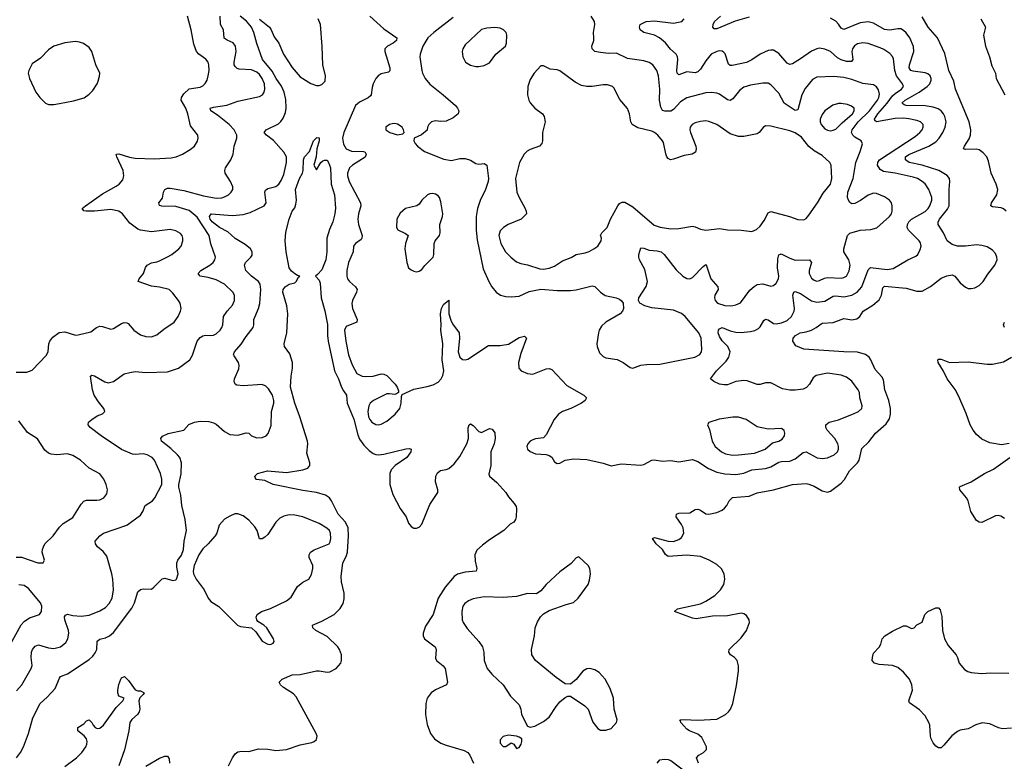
# Model space of a CAD drawing. Header units: inches. Extents: x 1550315 to 1685896, y 510706 to 640504.
# Tile 247 of 256: x 1611397 to 1618676, y 571324 to 576805. Entities that reach past the tile are written whole.
import ezdxf

# ---------------------------------------------------------------- set-up
doc = ezdxf.new("R2010")
doc.units = ezdxf.units.IN
doc.header["$MEASUREMENT"] = 0
doc.layers.add('B6517', color=7, linetype='Continuous')

msp = doc.modelspace()

# ---------------------------------------------------------------- linework, layer by layer
at = {"layer": 'B6517', "color": 5}
for points, elevation in [([(1611370, 574200.7), (1611450, 574200.5), (1611490, 574214), (1611595.6, 574324.4), (1611607.6, 574352.4), (1611611.2, 574410), (1611618.7, 574430), (1611640.7, 574459.3), (1611687.9, 574492.1), (1611730, 574498.8), (1611810, 574473.8), (1611830, 574474.9), (1611922.8, 574497.2), (1611964.5, 574530), (1611990, 574539.6), (1612010, 574538.3), (1612070, 574518.7), (1612090, 574522), (1612150, 574559.5), (1612170, 574567), (1612190, 574564.4), (1612198.7, 574558.7), (1612240.4, 574510), (1612290, 574474.9), (1612330, 574463.6), (1612370, 574462), (1612410, 574476), (1612461.8, 574518.2), (1612539.6, 574570), (1612567.6, 574610), (1612585.6, 574650), (1612589.5, 574669.5), (1612582, 574710), (1612570, 574729.2), (1612530, 574784.5), (1612500.9, 574810), (1612430, 574827.8), (1612370, 574834.7), (1612273.2, 574870), (1612280.9, 574890), (1612311.8, 574930), (1612327.2, 574972.8), (1612339, 574990), (1612370, 575007.7), (1612410, 575014.4), (1612430, 575022.4), (1612490, 575052.4), (1612520.9, 575070), (1612572.3, 575110), (1612590, 575131), (1612601.6, 575170), (1612602.4, 575190), (1612596.9, 575210), (1612585.6, 575225.6), (1612550, 575245.1), (1612510, 575253.7), (1612370, 575236.3), (1612290, 575249.5), (1612270, 575257), (1612210, 575299.7), (1612156, 575370), (1612129.5, 575390), (1612070, 575401), (1611949.1, 575389.1), (1611889, 575389), (1611872, 575392), (1611859.3, 575410), (1611882, 575430), (1612010, 575516.5), (1612110, 575573.8), (1612133, 575590), (1612159.6, 575620.4), (1612166.4, 575650), (1612161.2, 575690), (1612115.1, 575790), (1612110, 575810.7), (1612130, 575813.4), (1612208.4, 575788.4), (1612250, 575781.4), (1612390, 575776.5), (1612516.3, 575783.7), (1612553.2, 575790), (1612599.3, 575810), (1612655.9, 575844.1), (1612689.8, 575870.2), (1612712.4, 575907.6), (1612716.3, 575930), (1612713.3, 575950), (1612660.6, 576020.6), (1612639.8, 576110), (1612624.1, 576150), (1612591.2, 576210), (1612594.1, 576230), (1612610, 576255.5), (1612650, 576294.1), (1612730, 576306.8), (1612750, 576316.5), (1612767.3, 576332.7), (1612781.9, 576358.1), (1612791.2, 576388.8), (1612797.5, 576430), (1612796.2, 576470), (1612788.9, 576490), (1612772.1, 576512.1), (1612721.3, 576550), (1612703.5, 576570), (1612684.9, 576624.9), (1612664.1, 576730), (1612637.7, 576830)], 580), ([(1611372.4, 571350), (1611402.4, 571390), (1611424.2, 571430), (1611461.8, 571530), (1611494.4, 571645.6), (1611547.1, 571750), (1611600.9, 571799.1), (1611658.5, 571861.5), (1611690, 571938.8), (1611699.3, 571950), (1611750, 571970.3), (1611910, 572076.1), (1611938.5, 572101.5), (1611955.4, 572124.6), (1611966.6, 572150), (1611970, 572210.6), (1611990, 572226.3), (1612030, 572236.5), (1612060.7, 572250), (1612090, 572274.9), (1612225.5, 572454.5), (1612245.8, 572494.2), (1612270, 572577.3), (1612290, 572593), (1612310, 572599.3), (1612370, 572597.3), (1612389.6, 572610.4), (1612450, 572673.4), (1612470, 572677.3), (1612530, 572661), (1612550, 572664.7), (1612555.3, 572670), (1612568.7, 572710), (1612558, 572758), (1612559.3, 572790), (1612566.6, 572810), (1612593.1, 572846.9), (1612607.8, 572890), (1612613.6, 572950), (1612629.7, 573030), (1612620.7, 573110), (1612595.4, 573215.4), (1612587, 573290), (1612573.2, 573350), (1612573.5, 573370), (1612590.9, 573449.1), (1612591.9, 573530), (1612579.9, 573570), (1612563.2, 573590), (1612515.2, 573635.2), (1612444.2, 573690), (1612439.5, 573710), (1612452.6, 573727.4), (1612493.7, 573746.3), (1612609.2, 573770), (1612648.2, 573811.8), (1612689, 573831), (1612730, 573838.6), (1612794.7, 573834.7), (1612830, 573826), (1612850, 573815.5), (1612910, 573761.3), (1612950, 573739.5), (1613010, 573734), (1613070, 573752.4), (1613090, 573748), (1613110, 573728.2), (1613150, 573715.5), (1613190, 573718), (1613219, 573730), (1613233.1, 573746.9), (1613254.9, 573805.1), (1613257.4, 573910), (1613275.4, 573970), (1613276.4, 573990), (1613265.1, 574030), (1613237.2, 574077.2), (1613216.4, 574096.4), (1613190, 574109.7), (1613050, 574098.4), (1613002.7, 574102.7), (1612988.7, 574110), (1612981.2, 574130), (1612984.5, 574150), (1613016, 574224), (1613018.3, 574250), (1613013.7, 574270), (1612981.4, 574321.4), (1612978.5, 574330), (1612983.9, 574350), (1613033.5, 574406.5), (1613070, 574463.7), (1613121.6, 574530), (1613127.6, 574550), (1613127.6, 574590), (1613162.3, 574670), (1613171.6, 574708.4), (1613179.9, 574810), (1613174, 574850), (1613162.7, 574870), (1613109.7, 574910), (1613069.7, 574950), (1613059.2, 574990), (1613066.2, 575010), (1613105.4, 575050), (1613114.8, 575065.2), (1613115.8, 575090), (1613104, 575110), (1613064.2, 575144.2), (1612990, 575188.2), (1612936.5, 575236.5), (1612874.2, 575270), (1612819.8, 575310), (1612804.1, 575330), (1612799.8, 575350), (1612811.2, 575368.8), (1612970, 575356.4), (1613050, 575364.4), (1613100.2, 575379.8), (1613203.7, 575430), (1613218.4, 575450), (1613208.3, 575530), (1613214.5, 575545.5), (1613230, 575557.3), (1613290, 575571.2), (1613312.1, 575587.9), (1613330, 575616), (1613350, 575661.3), (1613368.4, 575750), (1613369, 575790), (1613350, 575824.8), (1613272.7, 575912.7), (1613222.4, 575950), (1613203.6, 575970), (1613218, 575990), (1613310, 576036.1), (1613328.4, 576051.6), (1613343.7, 576076.3), (1613361.1, 576118.9), (1613366, 576150), (1613364.6, 576215.4), (1613351.6, 576270), (1613332.2, 576312.2), (1613292.1, 576370), (1613263.9, 576423.9), (1613192.2, 576510), (1613149.1, 576629.1), (1613128.7, 576708.7), (1613109.8, 576750), (1613074.6, 576794.6), (1613027.4, 576830)], 540), ([(1611374.1, 571845.9), (1611412.7, 571890), (1611482.4, 572010), (1611487.9, 572032.1), (1611482.6, 572090), (1611485.2, 572130), (1611492.4, 572150), (1611510, 572174.2), (1611535.4, 572184.6), (1611610, 572163.2), (1611650, 572156.9), (1611698.4, 572170), (1611737.9, 572202.1), (1611753.5, 572230), (1611760.3, 572270), (1611757.5, 572290), (1611729.3, 572370), (1611728.7, 572391.3), (1611736.1, 572403.9), (1611750, 572410.2), (1611790, 572400.5), (1611850, 572396.8), (1611910, 572404.2), (1611990, 572436.5), (1612030, 572461.5), (1612059.2, 572490), (1612080.3, 572530), (1612089.8, 572590), (1612086.2, 572670), (1612078.9, 572710), (1612040.6, 572840.6), (1612014.2, 572874.2), (1611971.6, 572910), (1611956.2, 572930), (1611954.5, 572950), (1611989.6, 572990), (1612015.1, 573010), (1612189.8, 573070.2), (1612290, 573143.7), (1612307.1, 573170), (1612325.5, 573214.5), (1612378.4, 573250), (1612396.9, 573270), (1612446.4, 573370), (1612447.4, 573410), (1612437.7, 573450), (1612392.6, 573550), (1612375.6, 573570), (1612339.3, 573590), (1612310, 573596.1), (1612250, 573590.9), (1612230, 573593.3), (1612148.4, 573628.4), (1611998, 573730), (1611917.2, 573790), (1611902.7, 573810), (1611906, 573830), (1611929.3, 573850), (1611970, 573876.5), (1612010, 573892.7), (1612027.3, 573910), (1612019.7, 573930), (1611979.7, 573979.7), (1611947.2, 574030), (1611934.8, 574070), (1611921.2, 574170), (1611930, 574177.3), (1611950, 574172.2), (1612027.1, 574127.1), (1612050, 574120.4), (1612089.6, 574130.4), (1612170, 574187.7), (1612210, 574198.4), (1612250, 574204.9), (1612330, 574196.5), (1612490, 574203.1), (1612570, 574230.5), (1612654.5, 574290), (1612674.8, 574325.2), (1612709.8, 574430), (1612730, 574454.9), (1612750, 574468.9), (1612770, 574472.7), (1612810, 574470.2), (1612830, 574473.6), (1612850, 574483.6), (1612878.5, 574510), (1612892.1, 574530), (1612898, 574550), (1612904.2, 574610), (1612929.8, 574650), (1612970, 574695.8), (1612985.6, 574730), (1612983.9, 574770), (1612972.3, 574790), (1612909.7, 574850), (1612850, 574882.7), (1612790, 574899.2), (1612730, 574908.4), (1612720.4, 574920.4), (1612717.4, 574930), (1612736.4, 574950), (1612803.5, 574990), (1612826.6, 575010), (1612840.3, 575030), (1612844.8, 575050), (1612809.1, 575149.1), (1612797, 575210), (1612710, 575345.4), (1612650, 575394), (1612550, 575422.9), (1612446.4, 575426.4), (1612431.2, 575431.2), (1612424.2, 575450), (1612453.5, 575486.5), (1612459.4, 575530), (1612468.6, 575550), (1612490, 575559), (1612510, 575559.4), (1612610, 575543.3), (1612756.2, 575503.8), (1612850, 575485.6), (1612890, 575488.1), (1612910, 575494.3), (1612940.7, 575510), (1612960.5, 575530), (1612971.5, 575550), (1612973, 575570), (1612955.4, 575610), (1612915.4, 575670), (1612912.6, 575690), (1612917.4, 575710), (1612958.3, 575770), (1612975.8, 575810), (1612983, 575870), (1613002.7, 575930), (1613001.2, 575950), (1612981.2, 575990), (1612946.2, 576030), (1612859.1, 576099.1), (1612809.7, 576130), (1612805.6, 576150), (1612830, 576158.2), (1612927.9, 576172.1), (1613010, 576201.7), (1613170, 576237), (1613191.8, 576248.2), (1613203.5, 576270), (1613208.3, 576290), (1613206, 576330), (1613189.8, 576370), (1613170, 576398.5), (1613150, 576417.4), (1613110, 576432.9), (1613019.8, 576439.8), (1613004.8, 576444.8), (1612990, 576457.6), (1612983.5, 576470), (1612981.2, 576490), (1612997.6, 576570), (1612993.3, 576610), (1612974.4, 576634.4), (1612930, 576652.6), (1612908, 576668), (1612903.9, 576730), (1612880.3, 576770), (1612878.8, 576830)], 560), ([(1613984.9, 576830), (1614090, 576738), (1614184.9, 576670), (1614182, 576650), (1614157.3, 576630), (1614114.8, 576610), (1614097.3, 576590), (1614096.4, 576570), (1614133.7, 576450), (1614134.2, 576425.8), (1614123.4, 576416.6), (1614070, 576403.9), (1614046, 576390), (1614030, 576369.6), (1614011.1, 576330), (1614002.6, 576302.6), (1613995.6, 576250), (1613990, 576241.6), (1613973.2, 576226.8), (1613910, 576196.2), (1613879, 576170), (1613791.9, 575970), (1613784, 575930), (1613790, 575884.4), (1613810.2, 575850), (1613850, 575833.4), (1613939.1, 575830), (1613950, 575824.6), (1613957.8, 575810), (1613950, 575787.4), (1613856.9, 575730), (1613835.2, 575710), (1613821, 575670), (1613820.6, 575650), (1613831.8, 575610), (1613916.9, 575450), (1613919, 575430), (1613901.2, 575370), (1613896.2, 575330), (1613902.2, 575290), (1613929.1, 575210), (1613927.2, 575190), (1613920.2, 575179.8), (1613879.1, 575150), (1613863.8, 575130), (1613861.1, 575090), (1613827.3, 575010), (1613815.3, 574950), (1613814.9, 574910), (1613820.5, 574890), (1613835.5, 574870), (1613879.1, 574830), (1613892.2, 574810), (1613887.4, 574790), (1613857.2, 574730), (1613853, 574707), (1613857.1, 574670), (1613892.6, 574590), (1613890.4, 574570), (1613810, 574536.9), (1613796.9, 574510), (1613807.8, 574430), (1613828.8, 574328.8), (1613853.8, 574253.8), (1613890, 574188.9), (1613927.7, 574170), (1613953, 574167), (1614009.8, 574170.2), (1614070, 574188.4), (1614090, 574186), (1614110, 574174.9), (1614173.7, 574110), (1614188.4, 574090), (1614197.3, 574062.7), (1614198, 574050), (1614181.4, 574038.6), (1614170, 574035.1), (1614130, 574040.5), (1614110, 574038.5), (1614012.4, 573990), (1613988.9, 573970), (1613976.9, 573950), (1613971.2, 573908.8), (1613976.3, 573870), (1613984.1, 573850), (1614000.2, 573830), (1614030, 573812.4), (1614050, 573810.2), (1614070, 573815.5), (1614110, 573836.5), (1614171.6, 573890), (1614206, 573930), (1614216.9, 573970), (1614220.2, 574019.8), (1614225.2, 574034.8), (1614310, 574073.1), (1614410, 574092.9), (1614452.9, 574107.1), (1614490, 574127), (1614512.6, 574150), (1614525, 574175), (1614531.9, 574210), (1614519, 574290), (1614524.8, 574410), (1614509.8, 574510), (1614512.4, 574550), (1614507.4, 574630), (1614515.8, 574670), (1614530, 574700.5), (1614570, 574732), (1614570.3, 574629.7), (1614584, 574584), (1614597.3, 574557.3), (1614644.7, 574490), (1614647.5, 574450), (1614638.6, 574350), (1614650, 574310.6), (1614670, 574292.7), (1614690, 574290.4), (1614710, 574296.4), (1614862, 574398), (1614950, 574397.1), (1615010, 574405.5), (1615090, 574456.3), (1615130, 574466), (1615142.8, 574450), (1615101.7, 574338.3), (1615083.6, 574270), (1615087.7, 574230), (1615104.4, 574210), (1615150, 574188.8), (1615190, 574184.9), (1615290, 574225.5), (1615310, 574228), (1615330, 574220.5), (1615442, 574102), (1615566.8, 574030), (1615586.8, 574010), (1615577.3, 573990), (1615550.7, 573970), (1615470.5, 573930), (1615410, 573908.9), (1615381.3, 573890), (1615348.9, 573851.1), (1615290, 573737), (1615270, 573713.6), (1615210, 573706.3), (1615190, 573699.7), (1615170, 573689.5), (1615152.7, 573670), (1615147, 573650), (1615151.8, 573631.8), (1615170, 573612.4), (1615210, 573597), (1615290, 573590.4), (1615310, 573583.8), (1615330.4, 573570.4), (1615350, 573538), (1615370, 573524), (1615390, 573527.3), (1615429.7, 573550.3), (1615490, 573560.3), (1615590, 573554.7), (1615710, 573527.9), (1615770, 573506.5), (1615843, 573523), (1615990, 573513.1), (1616010, 573516.5), (1616070, 573550.4), (1616086.9, 573553.1), (1616150, 573541.7), (1616210, 573545.8), (1616270, 573536.1), (1616370, 573554.4), (1616410, 573540.2), (1616490, 573488.2), (1616550, 573461), (1616610, 573448.1), (1616690, 573443.5), (1616750, 573452.4), (1616810, 573477), (1616911.6, 573488.4), (1616950, 573501.3), (1617010, 573533.6), (1617030, 573539.5), (1617090, 573541.6), (1617130, 573559.8), (1617190, 573605.5), (1617210, 573610.2), (1617293.2, 573566.8), (1617330, 573561), (1617370, 573567.7), (1617418, 573590), (1617441.7, 573610), (1617450.9, 573630), (1617450.8, 573650), (1617445.3, 573670), (1617423.5, 573710), (1617365.7, 573770), (1617355.4, 573790), (1617357.4, 573810), (1617380.9, 573830), (1617450, 573848.2), (1617566.3, 573893.7), (1617599.3, 573910), (1617622.7, 573930), (1617625.1, 573950), (1617608.5, 574010), (1617605.7, 574050), (1617596.4, 574070), (1617550, 574133.6), (1617510, 574163), (1617470, 574178), (1617370, 574192.6), (1617285.1, 574174.9), (1617262.6, 574157.4), (1617236.5, 574110), (1617214.4, 574085.6), (1617190, 574075.3), (1617130, 574067.3), (1617090, 574065.7), (1617035.5, 574075.5), (1616950, 574121.6), (1616910, 574121.6), (1616870.3, 574109.7), (1616850, 574108.3), (1616775.4, 574135.4), (1616750, 574138.8), (1616690, 574131.7), (1616630, 574106.8), (1616605.4, 574105.4), (1616570, 574112.1), (1616529, 574130), (1616504, 574150), (1616548.4, 574210), (1616620.2, 574279.8), (1616639.1, 574310), (1616649.8, 574350), (1616632.9, 574390), (1616590, 574431.7), (1616570, 574462.3), (1616561.6, 574490), (1616563.9, 574510), (1616570, 574520.9), (1616590, 574530.1), (1616650, 574505), (1616690, 574496.2), (1616730, 574493.1), (1616800.2, 574499.8), (1616832.2, 574507.8), (1616858.1, 574521.9), (1616870, 574533.7), (1616898.2, 574581.8), (1616910, 574591.4), (1616930, 574585.8), (1616970, 574559.3), (1616990, 574556.3), (1617030, 574564.1), (1617070, 574580.7), (1617103.1, 574610), (1617122, 574650), (1617123.9, 574670), (1617113.2, 574770), (1617121.1, 574790), (1617130, 574795.6), (1617170, 574781.5), (1617250, 574726.8), (1617290, 574716.1), (1617350, 574723.8), (1617410, 574761), (1617430, 574763.7), (1617490, 574757.2), (1617550, 574769.4), (1617588.3, 574791.7), (1617622.9, 574830), (1617670, 574957), (1617687.3, 574972.7), (1617810, 574957.4), (1617855, 574965), (1617961.6, 575030), (1618022.4, 575057.6), (1618036.9, 575070), (1618054.8, 575105.2), (1618061, 575130), (1618055.7, 575155.7), (1618046.6, 575170), (1617968.6, 575248.6), (1617959.1, 575270), (1617959.9, 575290), (1617969.1, 575310), (1617989, 575330), (1618090, 575388.3), (1618113.4, 575410), (1618126.1, 575430), (1618139.8, 575470), (1618139.5, 575490), (1618118, 575550), (1618090, 575592.1), (1618069.7, 575610), (1618035.1, 575630), (1618001.3, 575641.3), (1617870, 575669.3), (1617782.5, 575682.5), (1617757.8, 575697.8), (1617739.8, 575730), (1617740.3, 575750), (1617752.4, 575770), (1618017.9, 575942.1), (1618051.1, 575970), (1618068.4, 575990), (1618077.3, 576010), (1618075.4, 576030), (1618057.6, 576050), (1618030, 576060.7), (1617970, 576072.7), (1617930, 576076.6), (1617870, 576074.1), (1617730, 576049.9), (1617718.9, 576058.9), (1617715.3, 576070), (1617741.7, 576110), (1617811.1, 576188.9), (1617850, 576241.1), (1617870, 576260.1), (1617916.4, 576290), (1617929.8, 576310), (1617924.2, 576330), (1617878, 576390), (1617867.2, 576430), (1617855.9, 576515.9), (1617850, 576531.6), (1617830, 576555.1), (1617784.7, 576584.7), (1617757.1, 576597.1), (1617670, 576628.8), (1617630, 576634.6), (1617590, 576625.1), (1617568.8, 576611.2), (1617553.8, 576590), (1617548.6, 576570), (1617556.9, 576510), (1617545.2, 576494.8), (1617510, 576494.9), (1617470, 576506.9), (1617443.3, 576523.3), (1617390, 576568.7), (1617350, 576586.6), (1617310, 576593.1), (1617289.7, 576589.7), (1617250, 576573.1), (1617170, 576515.4), (1617110, 576479.1), (1617090, 576472.6), (1617070, 576483), (1617010, 576553.5), (1616970, 576578.3), (1616950, 576580.4), (1616930, 576577.3), (1616870, 576550.8), (1616810, 576508.9), (1616770, 576488), (1616665.1, 576465.1), (1616650, 576465.6), (1616637.1, 576477.1), (1616611.2, 576551.2), (1616602.4, 576562.4), (1616590, 576572.3), (1616570, 576573.6), (1616550, 576569.6), (1616510, 576549.6), (1616470, 576501), (1616430, 576439.8), (1616410, 576418.9), (1616390, 576411.5), (1616330, 576419.7), (1616270, 576397), (1616258.4, 576410), (1616254.7, 576430), (1616262.3, 576510), (1616259.8, 576530), (1616250.8, 576550.8), (1616207.8, 576587.8), (1616170, 576634.3), (1616126, 576670), (1616090, 576689.9), (1616011.8, 576710), (1615984.7, 576730), (1615978, 576750), (1615984.2, 576770), (1616029.3, 576790.7), (1616090, 576797), (1616230, 576778.4), (1616292.7, 576790), (1616309.4, 576810)], 540), ([(1614600.4, 576820.4), (1614458.3, 576710), (1614414, 576670), (1614377.6, 576610), (1614356.5, 576550), (1614353.8, 576530), (1614368.9, 576430), (1614374.3, 576410), (1614395.2, 576370), (1614430, 576328.9), (1614528.5, 576250), (1614618, 576170), (1614634, 576150), (1614642.8, 576130), (1614638.8, 576110), (1614601.1, 576078.9), (1614550, 576055.1), (1614510, 576052.3), (1614470, 576056), (1614442, 576050), (1614422, 576030), (1614412, 576010), (1614410, 575988), (1614367.1, 575952.9), (1614314, 575930), (1614311.3, 575910), (1614321, 575890), (1614338.8, 575870), (1614390, 575830.6), (1614533, 575773), (1614590, 575762.8), (1614650, 575778.8), (1614690, 575778.8), (1614730, 575766.8), (1614770, 575740.7), (1614790, 575738), (1614830, 575742), (1614850.3, 575730.3), (1614863.5, 575630), (1614860.7, 575610), (1614838.2, 575541.8), (1614803.7, 575476.3), (1614780.2, 575410), (1614771.3, 575350), (1614771, 575250), (1614777.7, 575177.7), (1614823.4, 574963.4), (1614864.9, 574870), (1614888.5, 574830), (1614920.5, 574790), (1614950.8, 574770), (1614990, 574758.7), (1615030, 574756.5), (1615090, 574762.3), (1615163.5, 574796.5), (1615250, 574813.1), (1615370, 574802.8), (1615470, 574804.4), (1615510, 574809), (1615630, 574837), (1615650, 574832.4), (1615690.3, 574790), (1615726, 574766), (1615806, 574750), (1615830, 574739.5), (1615846.8, 574726.8), (1615857.4, 574710), (1615861.1, 574670), (1615853.7, 574650), (1615834.9, 574630), (1615730, 574569.8), (1615699.2, 574540.8), (1615681.5, 574510), (1615676.5, 574490), (1615662.4, 574410), (1615666, 574390), (1615682.3, 574342.3), (1615710, 574314.4), (1615730, 574306.7), (1615813, 574293), (1615859.1, 574270), (1615910, 574234.9), (1615930, 574230.4), (1615990, 574250.3), (1616030, 574256.9), (1616130, 574258.2), (1616389.2, 574310), (1616426, 574330), (1616437.7, 574350), (1616440.4, 574370), (1616433.8, 574450), (1616418.2, 574490), (1616315.7, 574610), (1616290, 574633.2), (1616230, 574658.5), (1616070, 574674.8), (1616019, 574690), (1615981.2, 574710), (1615972.7, 574730), (1615975.1, 574750), (1616027.1, 574832.9), (1616038.2, 574870), (1616019.3, 574959.3), (1615978.9, 575030), (1615974.3, 575050), (1615973.3, 575070), (1615990, 575118.8), (1616010, 575117.1), (1616050, 575100.3), (1616110, 575097.6), (1616138.8, 575090), (1616162, 575070), (1616250, 574956.4), (1616298.4, 574910), (1616330, 574891.8), (1616350, 574889.4), (1616370, 574898.9), (1616450, 574980.9), (1616470, 574994.9), (1616473, 574993), (1616507.2, 574890), (1616558.9, 574830), (1616559.5, 574810), (1616536.4, 574770), (1616532.4, 574750), (1616537.6, 574730), (1616556.3, 574710), (1616610, 574692), (1616650, 574688.8), (1616668.2, 574691.8), (1616690, 574696.4), (1616726.7, 574713.3), (1616794.7, 574805.3), (1616826.2, 574833.8), (1616850, 574848.2), (1616890, 574853.2), (1616950, 574834.4), (1616970, 574839.3), (1616990, 574856.4), (1617006.4, 574890), (1617008.8, 574910), (1617000.2, 574970), (1617002.2, 575037.8), (1617010, 575066.7), (1617026.3, 575073.7), (1617090, 575042.1), (1617130, 575028.6), (1617234.8, 575030), (1617250.4, 575010), (1617232.7, 574950), (1617232.9, 574930), (1617250, 574894.4), (1617270, 574878.9), (1617290, 574873.1), (1617310, 574876), (1617346.3, 574893.7), (1617370, 574899.3), (1617470, 574894), (1617490, 574898.6), (1617509.8, 574910.2), (1617530, 574947.7), (1617535.7, 574990), (1617526.8, 575030), (1617489.9, 575089.9), (1617489, 575110), (1617516.4, 575210), (1617534.2, 575225.8), (1617610, 575249.1), (1617690, 575255.2), (1617734, 575266), (1617828.5, 575350), (1617841.7, 575370), (1617848.2, 575390), (1617847.8, 575430), (1617841.6, 575450), (1617827.3, 575470), (1617790, 575495.8), (1617730, 575521.1), (1617710, 575523.1), (1617670, 575508.6), (1617611.8, 575468.2), (1617570, 575445.2), (1617550, 575443.7), (1617534.7, 575454.7), (1617523.6, 575470), (1617517.5, 575490), (1617519.7, 575530), (1617559.2, 575630), (1617578.4, 575750), (1617610.8, 575830), (1617627.2, 575887.2), (1617617, 575910), (1617570, 575936.8), (1617556.8, 575950), (1617547.4, 575970), (1617550.5, 575990), (1617594.8, 576050), (1617678.2, 576130), (1617738.5, 576210), (1617748.5, 576230), (1617753.2, 576253.2), (1617745.8, 576285.8), (1617730, 576309.6), (1617710, 576323.5), (1617630, 576332.8), (1617550, 576361.7), (1617490, 576377.4), (1617415.8, 576384.2), (1617290, 576380.3), (1617257.7, 576362.3), (1617203.2, 576296.8), (1617179.3, 576250), (1617150, 576139.5), (1617130, 576132.6), (1617048, 576188), (1617010, 576261.5), (1616950, 576322.6), (1616930, 576335.1), (1616890, 576336.4), (1616798.7, 576321.3), (1616750, 576305), (1616718.1, 576281.9), (1616670, 576220.9), (1616650, 576208.5), (1616630, 576211.8), (1616570, 576253.5), (1616550, 576260.7), (1616510, 576266.6), (1616470, 576264), (1616330, 576227.4), (1616281.8, 576198.2), (1616230, 576139.8), (1616209.7, 576129.7), (1616167.4, 576127.4), (1616150, 576134.5), (1616137.8, 576157.8), (1616127.2, 576210), (1616129, 576290), (1616120.3, 576390), (1616108, 576428), (1616078.7, 576470), (1616050, 576488.3), (1616010, 576501.1), (1615890, 576518.3), (1615810, 576556.3), (1615750, 576554.2), (1615690, 576561), (1615649.2, 576570), (1615628, 576588), (1615627, 576610), (1615640.5, 576650), (1615642.4, 576670), (1615639.6, 576710), (1615649.5, 576770), (1615645.6, 576790), (1615621.1, 576830)], 560), ([(1616790, 576822.6), (1616687.3, 576792.7), (1616550, 576736.8), (1616530, 576737.6), (1616521.7, 576750), (1616523.8, 576770), (1616533.7, 576790), (1616578, 576830)], 520), ([(1618688.6, 575388.6), (1618670, 575407.9), (1618654, 575414), (1618590, 575421.8), (1618575.4, 575430), (1618582.3, 575450), (1618621.5, 575510), (1618628.2, 575550), (1618615.8, 575590), (1618580.1, 575670), (1618559.6, 575759.6), (1618547.5, 575790), (1618520.5, 575820.5), (1618490, 575842.7), (1618468.8, 575848.8), (1618390, 575845.6), (1618375.1, 575850), (1618380.9, 575870), (1618416.6, 575923.4), (1618425.9, 575950), (1618428.3, 575990), (1618416.8, 576050), (1618314.1, 576290), (1618303.1, 576350), (1618265.2, 576430), (1618235.3, 576555.3), (1618181.2, 576670), (1618113.1, 576750), (1618070, 576824.7)], 480), ([(1613170, 576807.7), (1613243, 576750), (1613256.8, 576730), (1613278.1, 576678.1), (1613313.4, 576630), (1613345.9, 576550), (1613410, 576450.2), (1613470, 576382.4), (1613550, 576333.6), (1613590, 576317.3), (1613610, 576317.7), (1613630, 576324.9), (1613656, 576350), (1613656.8, 576390), (1613637.3, 576470), (1613633.6, 576606.4), (1613619.9, 576770), (1613602.8, 576810)], 540), ([(1616416.3, 571310), (1616400.7, 571350), (1616418, 571370), (1616451.6, 571390), (1616474, 571410), (1616474.8, 571430), (1616439.5, 571499.5), (1616410, 571523.5), (1616348.8, 571548.8), (1616330, 571561.6), (1616283.7, 571610), (1616283.1, 571623.1), (1616278, 571630), (1616306.3, 571633.7), (1616410, 571628.1), (1616550, 571636.2), (1616615.1, 571670), (1616638, 571690), (1616652.4, 571710), (1616668.9, 571751.1), (1616695.3, 571884.7), (1616709.7, 571989.7), (1616709.7, 572030), (1616700.7, 572070), (1616682, 572090), (1616652.3, 572110), (1616638.4, 572130), (1616642, 572150), (1616730, 572235.5), (1616769.5, 572290), (1616791.8, 572350), (1616789.6, 572370), (1616770, 572400.7), (1616750, 572414.8), (1616730, 572418.5), (1616630, 572398.8), (1616517.5, 572397.5), (1616397.3, 572377.3), (1616370, 572381.6), (1616237.2, 572430), (1616259, 572450), (1616430, 572488.4), (1616470, 572507.7), (1616536.4, 572550), (1616578.4, 572590), (1616603.1, 572630), (1616610.8, 572670), (1616604.8, 572710), (1616585.6, 572745.6), (1616550, 572778), (1616493.6, 572810), (1616430, 572837.3), (1616330, 572848.2), (1616190, 572838.4), (1616171.4, 572851.4), (1616148.5, 572888.5), (1616101.6, 572930), (1616075.3, 572970), (1616090, 572978.8), (1616190, 572951.8), (1616230, 572948.8), (1616270, 572962), (1616290, 572977.1), (1616306.3, 573010), (1616301.3, 573050), (1616290, 573074.5), (1616249.6, 573130), (1616253.2, 573150), (1616270, 573158.4), (1616350, 573159.5), (1616390, 573184.4), (1616410, 573188.4), (1616430, 573180.4), (1616470, 573152.7), (1616490.5, 573150.5), (1616550, 573161.6), (1616590, 573180.5), (1616606.5, 573193.5), (1616624.4, 573215.6), (1616640.7, 573250), (1616667.7, 573272.3), (1616790, 573283.2), (1616850, 573307.6), (1616970, 573329.1), (1617110, 573369), (1617210, 573376.5), (1617230, 573373.1), (1617270, 573356.9), (1617330, 573321.6), (1617370, 573313), (1617390, 573320.7), (1617470, 573378.7), (1617494.7, 573405.3), (1617530.6, 573470), (1617589.8, 573530), (1617602.9, 573550), (1617623.8, 573636.2), (1617675.1, 573684.9), (1617724.5, 573750), (1617802.6, 573817.4), (1617826.1, 573853.9), (1617834.6, 573890), (1617834.1, 573930), (1617823.4, 573990), (1617792.9, 574070), (1617782.6, 574142.6), (1617770, 574165.1), (1617720.2, 574220.2), (1617689.9, 574289.9), (1617676.8, 574310), (1617650, 574329.9), (1617590, 574346.6), (1617490, 574348.9), (1617193.2, 574370), (1617134.2, 574394.2), (1617112.3, 574430), (1617116.2, 574450), (1617131.8, 574470), (1617167, 574490), (1617210, 574497.7), (1617250, 574511), (1617286.3, 574530), (1617330, 574562), (1617410, 574567.7), (1617490, 574596.1), (1617550, 574585.5), (1617586.9, 574593.1), (1617607.8, 574610), (1617633.3, 574650), (1617704.4, 574695.6), (1617750, 574734.9), (1617768, 574770), (1617777.3, 574822.7), (1617790, 574835.5), (1617950, 574819.8), (1618030, 574798.4), (1618070, 574798), (1618130, 574832.4), (1618210, 574893.4), (1618250, 574912.3), (1618290, 574918.3), (1618310.2, 574910.2), (1618350, 574859.5), (1618390, 574827.4), (1618410, 574819), (1618430, 574816.9), (1618457.9, 574822.1), (1618490, 574839.2), (1618520.3, 574870), (1618554.9, 574925.1), (1618606.2, 574990), (1618622.4, 575030), (1618620.9, 575050), (1618610, 575077.6), (1618590, 575101.3), (1618550, 575125.1), (1618510, 575136.9), (1618470, 575141.7), (1618388.8, 575131.2), (1618330, 575129.8), (1618290, 575142.2), (1618254, 575170), (1618226.6, 575230), (1618187.1, 575290), (1618187.2, 575307.2), (1618195.8, 575330), (1618256.3, 575403.7), (1618268.2, 575430), (1618267.7, 575550), (1618274, 575610), (1618270.7, 575630.7), (1618253.8, 575653.8), (1618192.8, 575690), (1618070, 575728.8), (1617972.6, 575750), (1617946.2, 575770), (1617945.5, 575790), (1617970, 575809.4), (1618119.3, 575870), (1618170, 575903), (1618195.5, 575930), (1618221.1, 575970), (1618239.5, 576010), (1618245.5, 576050), (1618235.9, 576090), (1618225.7, 576110), (1618210.3, 576130.3), (1618186.4, 576146.4), (1618150, 576157.9), (1618090, 576167.9), (1617950.6, 576170.6), (1617934.7, 576174.7), (1617924, 576184), (1617921.5, 576190), (1617942.2, 576210), (1618047.1, 576270), (1618105, 576310), (1618126.1, 576330), (1618136.5, 576356.5), (1618136.5, 576370), (1618128.7, 576388.7), (1618110, 576405.5), (1618090, 576412.7), (1618003.3, 576423.3), (1617986.2, 576430), (1617972.5, 576450), (1617974.4, 576470), (1618006.6, 576570), (1618005.4, 576605.4), (1617977.1, 576670), (1617950, 576706.9), (1617930, 576724.8), (1617910, 576736), (1617890, 576737.6), (1617830, 576726.7), (1617790, 576732.4), (1617710, 576779.4), (1617670, 576789.8), (1617610, 576781.4), (1617490, 576730.9), (1617470, 576741.3), (1617451.1, 576771.1), (1617430, 576793.3), (1617390, 576815.1)], 520), ([(1618502.2, 576810), (1618536, 576750), (1618521.9, 576690), (1618536.5, 576610), (1618566.8, 576530), (1618584.5, 576464.5), (1618611.6, 576410), (1618616.6, 576370), (1618679.7, 576250)], 480), ([(1612939.8, 571290), (1612970, 571350.4), (1612990, 571379.3), (1613010, 571394), (1613038.8, 571398.8), (1613090, 571397.3), (1613162.7, 571417.3), (1613230, 571414.3), (1613290, 571404.6), (1613370, 571411.6), (1613470, 571445.3), (1613556.6, 571463.4), (1613574, 571470), (1613590, 571486), (1613595.1, 571510), (1613589.3, 571530), (1613440.1, 571800.1), (1613421.5, 571821.5), (1613346, 571870), (1613325.2, 571890), (1613314, 571910), (1613337.2, 571930), (1613410, 571962.6), (1613470, 571965.5), (1613590, 571991.6), (1613610, 571992.7), (1613670, 571983.6), (1613690, 571986.3), (1613736.3, 572010), (1613769.8, 572050), (1613776.1, 572070), (1613775.5, 572110), (1613761.4, 572150), (1613747.6, 572170), (1613670, 572246.2), (1613586.9, 572290), (1613563.5, 572310), (1613562, 572330), (1613630, 572359.4), (1613722.6, 572410), (1613767.2, 572452.8), (1613787.4, 572490), (1613794.6, 572525.4), (1613794.6, 572565.4), (1613776.7, 572650), (1613773.7, 572690), (1613785, 572790), (1613810, 572838), (1613819.6, 572870), (1613827.2, 572990), (1613824, 573050), (1613806.4, 573090), (1613750.4, 573150), (1613703, 573250), (1613686.6, 573270), (1613658.7, 573290), (1613590.3, 573310.3), (1613490, 573324.4), (1613270.8, 573370.8), (1613210, 573398), (1613147.5, 573407.5), (1613142, 573410), (1613135.3, 573430), (1613155.3, 573450), (1613228, 573470), (1613370, 573459), (1613490, 573477), (1613526.3, 573490), (1613540.8, 573510), (1613540.6, 573530), (1613520.4, 573600.4), (1613527.3, 573670), (1613524.2, 573690), (1613468.6, 573870), (1613430.4, 573970), (1613397.7, 574090), (1613402.8, 574170), (1613413.3, 574230), (1613413.6, 574270), (1613394.5, 574334.5), (1613355.1, 574390), (1613351.2, 574410), (1613371.9, 574490), (1613379.1, 574630), (1613370.9, 574690), (1613343.1, 574790), (1613345.7, 574810), (1613360.5, 574830), (1613390, 574850.3), (1613430, 574861.1), (1613439.7, 574870), (1613457.2, 574902.8), (1613468, 574910), (1613450, 574914), (1613430, 574925.6), (1613405.6, 574945.6), (1613389.8, 574970), (1613366.2, 575090), (1613359.8, 575170), (1613364.7, 575235.3), (1613390, 575331.3), (1613412.3, 575390), (1613430, 575413.4), (1613439.4, 575440.6), (1613443.5, 575470), (1613436.9, 575550), (1613466, 575630), (1613488.5, 575671.5), (1613492.8, 575690), (1613494, 575770), (1613501.3, 575790), (1613540.5, 575830), (1613569.7, 575910), (1613594.4, 575934.4), (1613610, 575932), (1613610.3, 575910), (1613593.1, 575850), (1613588.4, 575790), (1613571.3, 575730), (1613590, 575694), (1613624, 575750), (1613638, 575762), (1613650, 575767.3), (1613670, 575767.3), (1613680.4, 575750), (1613694.2, 575710), (1613700.2, 575590), (1613725.3, 575510), (1613731.8, 575411.8), (1613726.8, 575370), (1613711.3, 575310), (1613686.3, 575253.7), (1613666.7, 575190), (1613667.1, 575090), (1613661.2, 575030), (1613630, 574955.1), (1613599.4, 574920.6), (1613582.8, 574910), (1613610, 574879.3), (1613618, 574858), (1613626.4, 574750), (1613652.9, 574652.9), (1613673, 574553), (1613672.4, 574470), (1613676.6, 574430), (1613724, 574210), (1613753.1, 574150), (1613775.3, 574090), (1613790, 574061.5), (1613814, 574030), (1613818.9, 573970), (1613867.2, 573852.8), (1613897.5, 573737.5), (1613910, 573705.3), (1613941.3, 573661.3), (1613980.9, 573620.9), (1614010, 573598.3), (1614030.2, 573590.2), (1614050, 573588.2), (1614090, 573593.7), (1614252.5, 573632.5), (1614274.9, 573634.9), (1614290.5, 573630.5), (1614287.7, 573610), (1614258.7, 573570), (1614173.4, 573510), (1614143.2, 573476.8), (1614133.8, 573450), (1614134.4, 573370), (1614154.6, 573294.6), (1614210, 573192.7), (1614253.7, 573130), (1614270, 573082.8), (1614290, 573058), (1614310, 573047.7), (1614330, 573047.3), (1614350, 573054.8), (1614370, 573076), (1614430, 573222.8), (1614487.3, 573310), (1614487.8, 573330), (1614469.6, 573390), (1614474.5, 573430), (1614484.7, 573455.3), (1614507.6, 573472.4), (1614550, 573479.3), (1614570, 573488), (1614610, 573521.6), (1614650, 573577), (1614702.5, 573670), (1614714.5, 573710), (1614711.9, 573788.1), (1614719, 573810), (1614730, 573818.8), (1614750, 573806.8), (1614790, 573760.7), (1614810, 573754.8), (1614870, 573782.8), (1614890, 573778), (1614910.4, 573750.4), (1614912.4, 573710), (1614905.7, 573670), (1614880.3, 573610), (1614880.4, 573510), (1614865.2, 573445.2), (1614871, 573430), (1614923.8, 573383.8), (1614990.4, 573310.4), (1615010, 573278), (1615051.3, 573230), (1615066.4, 573206.4), (1615070.8, 573190), (1615067.3, 573130), (1615062.8, 573110), (1615051, 573090), (1615023.4, 573076.6), (1614976.3, 573030), (1614870, 572961.1), (1614817.7, 572922.3), (1614776, 572884), (1614760.9, 572850), (1614764, 572804), (1614777.1, 572750), (1614770.8, 572730), (1614690, 572722.8), (1614633.2, 572706.8), (1614608.9, 572690), (1614541.8, 572610), (1614491.4, 572530), (1614453.2, 572410), (1614396.9, 572323.1), (1614379.3, 572270), (1614380.7, 572250), (1614390.3, 572230), (1614467.4, 572170), (1614475.6, 572150), (1614470, 572086.8), (1614477.6, 572070), (1614528.2, 572030), (1614542.4, 572010), (1614560.5, 571910), (1614551.8, 571888.2), (1614470, 571851.1), (1614438.4, 571830), (1614409.1, 571790), (1614399.7, 571750), (1614396.9, 571670), (1614410, 571594.8), (1614433.8, 571530), (1614464.2, 571490), (1614510, 571458.5), (1614550, 571442.4), (1614683.4, 571403.4), (1614710.4, 571390), (1614724.4, 571370), (1614751.8, 571310)], 520), ([(1618678.2, 574530), (1618669.8, 574550), (1618676.5, 574570)], 480), ([(1618712.5, 573672.5), (1618656.1, 573663.9), (1618570, 573676.3), (1618510, 573704), (1618470, 573739.8), (1618446.8, 573770), (1618424.8, 573810), (1618395.1, 573895.1), (1618340.6, 574020.6), (1618311.6, 574071.6), (1618253.1, 574150), (1618226.3, 574206.3), (1618186.3, 574270), (1618183.7, 574290), (1618190, 574296.3), (1618210, 574295.3), (1618270, 574271.4), (1618410, 574276.1), (1618550, 574259.9), (1618590, 574259.9), (1618670, 574276.3), (1618729.7, 574310)], 480), ([(1611370, 572832.4), (1611410, 572832.7), (1611530, 572790.7), (1611570, 572791), (1611580.9, 572810), (1611563.7, 572870), (1611564.5, 572890), (1611571.6, 572910), (1611581.6, 572930), (1611643.5, 572990), (1611690, 573053.4), (1611718.6, 573081.4), (1611790, 573125.3), (1611850, 573223.7), (1611870, 573246.3), (1611890, 573254.7), (1611966.5, 573253.5), (1611990, 573257.3), (1612017.6, 573270), (1612040.1, 573299.9), (1612045.4, 573330), (1612036.9, 573370), (1612018.9, 573410), (1611988.7, 573448.7), (1611910, 573491.5), (1611845.1, 573550), (1611790, 573583.5), (1611750, 573595.4), (1611670.3, 573589.7), (1611630, 573594.3), (1611610, 573601.3), (1611583.7, 573623.7), (1611527.5, 573707.5), (1611454.6, 573754.6), (1611390, 573841.2)], 580), ([(1618677.3, 573117.3), (1618650, 573135.6), (1618630, 573139.7), (1618610, 573137.4), (1618510, 573088.4), (1618490, 573091.1), (1618470, 573104), (1618429.8, 573170), (1618407.7, 573247.7), (1618396.9, 573270), (1618348, 573330), (1618344.5, 573350), (1618350, 573355.5), (1618430, 573390.4), (1618529.4, 573450), (1618596.6, 573483.4), (1618716, 573570)], 480), ([(1611329.7, 572190), (1611407.2, 572332.8), (1611430, 572357), (1611470, 572383.1), (1611544, 572410), (1611558.4, 572430), (1611559.7, 572470), (1611550, 572494.5), (1611461.5, 572601.5), (1611430, 572623), (1611390, 572626.9)], 580), ([(1618730, 571568), (1618663.8, 571563.8), (1618632.5, 571572.5), (1618570, 571601.4), (1618512.7, 571607.3), (1618466.4, 571593.6), (1618410, 571564.2), (1618350, 571553.5), (1618330, 571545.3), (1618287.5, 571512.5), (1618230, 571442), (1618210, 571423.7), (1618190, 571422.7), (1618170, 571436), (1618150, 571459.3), (1618135.1, 571490), (1618129.8, 571510), (1618125, 571590), (1618118.8, 571610), (1618090, 571660.5), (1618050, 571704.5), (1617975.1, 571755.1), (1617969.5, 571770), (1617996.2, 571850), (1617992.8, 571890), (1617975.4, 571930), (1617930, 571983.1), (1617890, 572016.8), (1617850, 572032.1), (1617750, 572039.7), (1617715.3, 572050), (1617699, 572070), (1617701.2, 572090), (1617710, 572122), (1617752.1, 572167.9), (1617764, 572190), (1617774, 572230), (1617794, 572250), (1617850, 572286.8), (1617930, 572326), (1617950, 572326), (1617990, 572306), (1618009, 572311), (1618030, 572332), (1618068.4, 572351.6), (1618089.2, 572410), (1618110, 572431), (1618170, 572458.8), (1618190, 572458), (1618202.8, 572442.8), (1618214.4, 572394.4), (1618218, 572290), (1618232.9, 572230), (1618260.5, 572180.5), (1618319.3, 572110), (1618330.4, 572090), (1618341.3, 572050), (1618382, 572002), (1618407.2, 571987.2), (1618430, 571980.2), (1618507.5, 571972.5), (1618577.6, 571977.6), (1618710, 571975.8)], 480), ([(1611730, 571284.5), (1611817.7, 571350), (1611855.3, 571390), (1611884.8, 571430), (1611894.2, 571450), (1611896.2, 571470), (1611889.8, 571489.8), (1611872.4, 571512.4), (1611827.6, 571550), (1611826.3, 571573.7), (1611870, 571601.6), (1611890, 571622), (1611910, 571630.4), (1611930, 571610.6), (1611940.3, 571590), (1611954.7, 571574.7), (1611970, 571566.2), (1611990, 571568.3), (1612016.8, 571590), (1612110, 571722), (1612159, 571770), (1612168, 571790), (1612130, 571806), (1612121.1, 571830), (1612122.3, 571850), (1612130, 571891), (1612143.6, 571930), (1612150, 571940.7), (1612170.4, 571950.4), (1612199.9, 571919.9), (1612250, 571851), (1612270, 571844.7), (1612290, 571844.7), (1612316, 571830), (1612310, 571818), (1612286, 571794), (1612278, 571770), (1612284, 571710), (1612279.1, 571690), (1612266.8, 571670), (1612226.9, 571633.1), (1612210.3, 571609.7), (1612202.4, 571550), (1612171.9, 571408.1), (1612128.9, 571290)], 520), ([(1612330, 571287.4), (1612430, 571346.7), (1612470, 571363), (1612490, 571361), (1612501.4, 571341.4), (1612503.8, 571310)], 520), ([(1616110, 571311), (1616130, 571334.4), (1616160.7, 571339.3), (1616190, 571336.5), (1616210.4, 571330), (1616324, 571244)], 520)]:
    msp.add_lwpolyline(points, dxfattribs=dict(at, elevation=elevation))
for points, elevation in [([(1614910, 576747), (1614850, 576742.4), (1614810, 576731.1), (1614690, 576618.4), (1614672.2, 576590), (1614668.7, 576570), (1614672, 576530), (1614693, 576490), (1614730, 576468.7), (1614770, 576459.5), (1614790, 576458.4), (1614830, 576466.7), (1614870, 576486.4), (1614918, 576550), (1614989.3, 576610), (1614996, 576630), (1614997.2, 576690), (1614993.2, 576710), (1614974, 576730), (1614950, 576742.7)], 580), ([(1611810, 576643), (1611730, 576632.8), (1611650, 576609.6), (1611610, 576581.6), (1611550, 576519.5), (1611490, 576479.3), (1611465.5, 576430), (1611460.5, 576410), (1611468, 576370), (1611517.1, 576270), (1611544.4, 576230), (1611587.2, 576187.2), (1611610, 576178.3), (1611650, 576178.8), (1611690, 576186.3), (1611794.8, 576205.2), (1611872.6, 576227.4), (1611910, 576254), (1611938.4, 576281.6), (1611968.9, 576330), (1611976.5, 576350), (1611986.6, 576386.6), (1611988, 576410), (1611958.9, 576470), (1611930, 576568.7), (1611910, 576599), (1611867.9, 576627.9), (1611839.4, 576639.4)], 620), ([(1615270, 576464), (1615250, 576464), (1615201, 576410), (1615170, 576362), (1615153.4, 576310), (1615150.6, 576250), (1615160.7, 576210), (1615170.8, 576190), (1615206, 576150), (1615261, 576110), (1615274, 576090), (1615280.5, 576050), (1615263, 575970), (1615262, 575910), (1615256.3, 575890), (1615240.7, 575870), (1615170, 575846.2), (1615147.4, 575832.6), (1615126.3, 575810), (1615091.5, 575750), (1615062.4, 575630), (1615072.9, 575530), (1615089.3, 575490), (1615133.7, 575410), (1615142, 575390), (1615142.4, 575370), (1615104.2, 575330), (1615009, 575291), (1614972.9, 575270), (1614950, 575244.2), (1614939.2, 575210), (1614954.7, 575150), (1614987.2, 575090), (1615026.9, 575050), (1615070, 575016.3), (1615102.2, 575002.2), (1615150, 574992.7), (1615243.2, 574963.2), (1615270, 574962.1), (1615310, 574968.7), (1615350, 574983.2), (1615410, 575023.7), (1615472.7, 575047.3), (1615510.6, 575069.4), (1615578.4, 575081.6), (1615608.1, 575091.9), (1615642.4, 575110), (1615670, 575131.7), (1615696.4, 575170), (1615697.4, 575190), (1615691.6, 575210), (1615700.7, 575230), (1615739.1, 575270), (1615764, 575330), (1615819.7, 575430), (1615830, 575445.5), (1615850, 575456.4), (1615870, 575455.3), (1615930, 575420.9), (1616086.5, 575286.5), (1616131.7, 575271.7), (1616210, 575259.2), (1616270, 575260.4), (1616370, 575278), (1616390, 575274), (1616430, 575256.3), (1616470, 575249.3), (1616570, 575262.3), (1616630, 575250.8), (1616730.2, 575250.2), (1616810, 575239.3), (1616844.8, 575255.2), (1616870, 575279.5), (1616900.4, 575319.6), (1616930, 575377.6), (1616950, 575386.7), (1617088.9, 575348.9), (1617150, 575327.6), (1617194.1, 575325.9), (1617210, 575334.9), (1617230, 575359.5), (1617295.6, 575450), (1617336.9, 575523.1), (1617390.6, 575590), (1617400.5, 575630), (1617395.3, 575730), (1617386.6, 575750), (1617330, 575800.7), (1617270, 575836.3), (1617230, 575868.2), (1617177.5, 575937.5), (1617130, 575968.4), (1617090, 575984.3), (1616950, 576018.3), (1616910, 576019.5), (1616892.2, 576007.8), (1616864.9, 575970), (1616850, 575961.3), (1616750, 575942.2), (1616710, 575941.8), (1616650, 575961), (1616550, 576029.6), (1616492.3, 576052.3), (1616470, 576056.3), (1616430, 576053), (1616390, 576041.6), (1616367.7, 576030), (1616352.7, 576010), (1616350.4, 575990), (1616355.3, 575970), (1616395.2, 575870), (1616398.9, 575850), (1616393.6, 575826.4), (1616369.1, 575810.9), (1616310, 575801.8), (1616230, 575773.3), (1616209.2, 575770), (1616190, 575778.7), (1616181.7, 575790), (1616172.6, 575812.6), (1616156, 575896), (1616149.7, 575910), (1616114, 575950), (1616090.4, 575970.4), (1616070, 575981.2), (1615966.6, 576006.6), (1615925.6, 576030), (1615914.8, 576050), (1615904.2, 576110), (1615890, 576149.4), (1615833.6, 576213.6), (1615790, 576300.9), (1615779.3, 576310), (1615742.5, 576322.5), (1615710, 576322.9), (1615628.3, 576311.7), (1615590, 576311.6), (1615550, 576318.7), (1615503.7, 576343.7), (1615390, 576425.6), (1615370, 576433.6), (1615318.6, 576438.6)], 580), ([(1617470, 576185.3), (1617450, 576184.2), (1617408.3, 576171.7), (1617349.4, 576130.6), (1617330, 576105.1), (1617315.2, 576070), (1617314.3, 576050), (1617322.3, 576030), (1617350, 575997), (1617367.9, 575987.9), (1617390, 575984), (1617410, 575987.3), (1617430, 575996.3), (1617476.7, 576043.3), (1617553.6, 576110), (1617566.6, 576130), (1617565.6, 576150), (1617545.7, 576165.7), (1617517.2, 576177.2)], 580), ([(1614170, 576038), (1614150, 576035.1), (1614130, 576029), (1614104.7, 576010), (1614104.7, 575990), (1614132, 575970), (1614190, 575954.8), (1614230, 575962), (1614238, 575970), (1614235.3, 575990), (1614224, 576010), (1614190, 576032.7)], 560), ([(1614450, 575519.6), (1614430, 575518.4), (1614411, 575510), (1614371, 575470), (1614350, 575442), (1614332, 575430), (1614250, 575409), (1614210, 575374), (1614184, 575330), (1614182, 575270), (1614192.3, 575252.3), (1614250, 575223.8), (1614267.7, 575210), (1614248.5, 575150), (1614244.9, 575110), (1614258, 575010), (1614270, 574971.3), (1614290, 574954.8), (1614310, 574946.8), (1614330, 574941), (1614350, 574946), (1614370, 574958), (1614392.5, 574987.5), (1614452.7, 575050), (1614459.3, 575070), (1614460.9, 575150), (1614469.3, 575170), (1614499.3, 575210), (1614506, 575230), (1614502, 575290), (1614522.4, 575350), (1614524.2, 575370), (1614510, 575458), (1614500.7, 575490), (1614490, 575503.7), (1614470, 575515.6)], 560), ([(1616710, 573866.9), (1616670, 573866.6), (1616568.7, 573851.3), (1616491.3, 573828.7), (1616482, 573810), (1616496.7, 573776.7), (1616515.6, 573690), (1616538.3, 573650), (1616584.6, 573610), (1616615.2, 573595.2), (1616665.4, 573585.4), (1616710, 573588.7), (1616830, 573601.3), (1616909.3, 573630), (1616963.3, 573676.7), (1617010, 573690.5), (1617034.9, 573705.1), (1617051.5, 573730), (1617053.3, 573750), (1617047.5, 573767.5), (1617030, 573783.7), (1616930, 573778.7), (1616850, 573796.9), (1616766.6, 573850)], 560), ([(1613010, 573152.3), (1612988.1, 573151.9), (1612950, 573136), (1612910, 573112.3), (1612870.7, 573070), (1612853.4, 573010), (1612842, 572990), (1612790.5, 572930), (1612750, 572894), (1612720.3, 572850), (1612685.5, 572770), (1612678, 572730), (1612680.5, 572710), (1612700.5, 572670), (1612760.5, 572590), (1612790.3, 572530.3), (1612810, 572504), (1612868.3, 572468.3), (1613006, 572330), (1613030, 572320.7), (1613110.6, 572310.6), (1613142, 572282), (1613190, 572211), (1613230, 572190.8), (1613250, 572187.7), (1613270, 572198), (1613279, 572210), (1613274, 572230), (1613222.7, 572310), (1613201.2, 572330), (1613158, 572358), (1613149.3, 572369.3), (1613144, 572390), (1613153.2, 572410), (1613185.2, 572430), (1613250, 572452.3), (1613370, 572510.2), (1613403.1, 572536.9), (1613450, 572616.3), (1613490, 572647.7), (1613534, 572670), (1613555.1, 572704.9), (1613562.9, 572750), (1613562.9, 572770), (1613536.2, 572830), (1613535.6, 572850), (1613547.3, 572870), (1613572.9, 572887.1), (1613683.7, 572930), (1613692.9, 572947.1), (1613697.3, 572970), (1613695.1, 573010), (1613686, 573030), (1613667.2, 573047.2), (1613610, 573082), (1613490, 573129.7), (1613430, 573143), (1613390, 573145.6), (1613350, 573136.2), (1613319.9, 573120.1), (1613290.4, 573090), (1613230, 573001.2), (1613210, 572981.2), (1613190, 572969.2), (1613170, 572969), (1613152, 573030), (1613135.5, 573055.5), (1613090, 573107), (1613050, 573137), (1613030, 573146.6)], 540), ([(1615530, 572835.3), (1615510, 572828.7), (1615474.2, 572785.8), (1615390, 572724.5), (1615288, 572630), (1615250, 572582.7), (1615218, 572562), (1615150, 572565.1), (1615070, 572542), (1614970, 572533.3), (1614830, 572539.8), (1614750, 572523.9), (1614715.5, 572510), (1614686.7, 572490), (1614672.2, 572470), (1614664.9, 572430), (1614667.6, 572370), (1614675.6, 572350), (1614705.1, 572305.1), (1614790.3, 572210), (1614818, 572170), (1614828.8, 572130), (1614830.3, 572070), (1614852.2, 572010), (1614887.9, 571967.9), (1614970.8, 571890), (1615024.5, 571804.5), (1615090, 571742), (1615101, 571710), (1615106.8, 571670), (1615150, 571584.7), (1615170, 571576), (1615204.5, 571584.5), (1615270, 571617.6), (1615311.6, 571650), (1615362, 571730), (1615390, 571764), (1615430, 571796), (1615450, 571806), (1615470, 571806), (1615573.8, 571733.8), (1615598.8, 571710), (1615634.2, 571614.2), (1615670, 571566.8), (1615690, 571554.8), (1615730, 571554.8), (1615770, 571567.3), (1615809.2, 571610), (1615814, 571630), (1615792.7, 571710), (1615786, 571790), (1615761.5, 571861.5), (1615725.2, 571930), (1615679.8, 571979.8), (1615650, 571999.6), (1615610.6, 572009.4), (1615590, 572007), (1615560.7, 571990), (1615510, 571929.3), (1615470, 571894), (1615430, 571897.2), (1615363.3, 571943.3), (1615209.2, 572070), (1615182.7, 572110), (1615181.2, 572150), (1615202.9, 572250), (1615207, 572310), (1615224.4, 572355.6), (1615248.1, 572391.9), (1615270, 572414), (1615310, 572438.8), (1615436.3, 572483.7), (1615490, 572497.1), (1615525.1, 572530), (1615598.7, 572630), (1615610, 572662), (1615616.2, 572710), (1615611.8, 572750), (1615599.3, 572770)], 540), ([(1615010, 571516.9), (1614970, 571506.6), (1614950, 571482), (1614950, 571458), (1614970, 571433.4), (1614990, 571434), (1615030, 571460.7), (1615050.5, 571450.5), (1615070, 571418), (1615090, 571426.8), (1615103.7, 571450), (1615109.3, 571470), (1615109, 571490), (1615090, 571502.7), (1615070, 571509.3)], 540)]:
    msp.add_lwpolyline(points, close=True, dxfattribs=dict(at, elevation=elevation))

doc.saveas('drawing.dxf')
